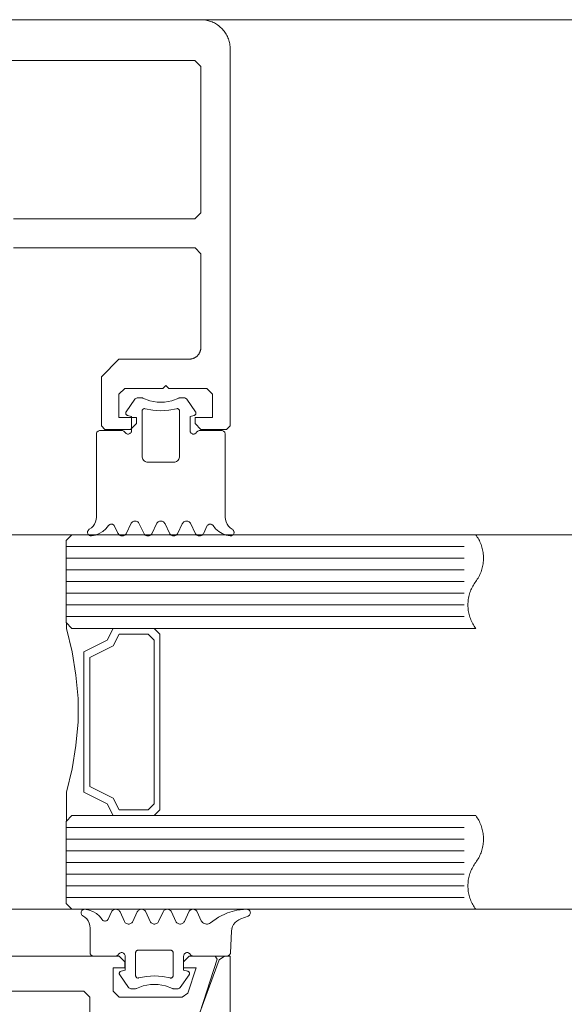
# Model space of a CAD drawing. Header units: millimetres. Extents: x -13532 to 2392, y -5241 to 5322.
# Tile 135 of 256: x -10576.4 to -10571.75, y 1077.44 to 1085.85. Entities that reach past the tile are written whole.
import ezdxf

# ---------------------------------------------------------------- set-up
doc = ezdxf.new("R2010")
doc.units = ezdxf.units.MM
doc.layers.get('0').update_dxf_attribs({"lineweight": 9, "true_color": 0x939393})
doc.layers.add('drzwi - AGP1', color=7, linetype='Continuous', lineweight=13, true_color=0x7f7f7f)
doc.layers.add('uwagi', color=7, linetype='Continuous', lineweight=50, true_color=0xf82f6b, plot=False)

# ---------------------------------------------------------------- blocks, each defined once
blk = doc.blocks.new('zw$58')
for p, q in [((6.352965, 6.757207), (6.278063, 6.650213)), ((6.870836, 6.650213), (6.795885, 6.757207)), ((6.179918, 5.673681), (6.20819, 5.613097)), ((6.2807, 5.613097), (6.3182, 5.693505)), ((6.390709, 5.693505), (6.428209, 5.613097)), ((6.50067, 5.613097), (6.53817, 5.693505)), ((6.61068, 5.693505), (6.64818, 5.613097)), ((6.72069, 5.613097), (6.75819, 5.693505)), ((6.8307, 5.693505), (6.8682, 5.613097)), ((6.940709, 5.613097), (6.968932, 5.673681)), ((5.765458, 5.500001), (9.165458, 5.500001)), ((5.765458, 5.400001), (9.165458, 5.400001)), ((5.765458, 5.300001), (9.165458, 5.300001)), ((5.765458, 5.200001), (9.165458, 5.200001)), ((5.765458, 5.100001), (9.165458, 5.100001)), ((5.765458, 5.000001), (9.165458, 5.000001)), ((5.765458, 4.900001), (9.165458, 4.900001)), ((5.765458, 3.100001), (9.165458, 3.100001)), ((5.765458, 3.000001), (9.165458, 3.000001)), ((5.765458, 2.900001), (9.165458, 2.900001)), ((5.765458, 2.800001), (9.165458, 2.800001)), ((5.765458, 2.700001), (9.165458, 2.700001)), ((5.765458, 2.600001), (9.165458, 2.600001)), ((5.765458, 2.500001), (9.165458, 2.500001)), ((6.125042, 2.31632), (6.153313, 2.376909)), ((6.225823, 2.376909), (6.263323, 2.296495)), ((6.335833, 2.296495), (6.373284, 2.376909)), ((6.445794, 2.376909), (6.483294, 2.296495)), ((6.555803, 2.296495), (6.593303, 2.376909)), ((6.665813, 2.376909), (6.703313, 2.296495)), ((6.775823, 2.296495), (6.813323, 2.376909)), ((7.319817, 2.341814), (7.257952, 2.319304)), ((7.179192, 2.212816), (7.169524, 2.028435)), ((7.17343, 2.233617), (7.17343, 2.233617)), ((7.17343, 2.138372), (7.17343, 2.138372)), ((6.36386, 2.04312), (6.36386, 2.04312)), ((6.768645, 1.995494), (6.768645, 1.995494)), ((6.22094, 1.852617), (6.22094, 1.852617)), ((6.768645, 1.900243), (6.768645, 1.900243)), ((6.298089, 1.732793), (6.223186, 1.839788)), ((6.81596, 1.839788), (6.741009, 1.732793))]:
    blk.add_line(p, q)
for points in [[(5.316062, 8.0502), (6.866666, 8.0502), (6.916666, 8.0002), (6.916666, 7.2002), (6.916571, 7.195838), (6.916285, 7.191485), (6.91581, 7.187147), (6.915147, 7.182835), (6.914296, 7.178556), (6.913259, 7.174318), (6.912038, 7.17013), (6.910635, 7.165998), (6.909054, 7.161932), (6.907297, 7.157938), (6.905367, 7.154025), (6.903269, 7.1502), (6.901005, 7.14647), (6.898581, 7.142842), (6.896001, 7.139324), (6.89327, 7.135921), (6.890394, 7.132641), (6.887377, 7.129489), (6.884225, 7.126472), (6.880945, 7.123596), (6.877542, 7.120865), (6.874024, 7.118285), (6.870396, 7.115861), (6.866666, 7.113598), (6.862841, 7.111499), (6.858928, 7.109569), (6.854934, 7.107812), (6.850868, 7.106231), (6.846737, 7.104828), (6.842548, 7.103608), (6.83831, 7.10257), (6.834031, 7.101719), (6.829719, 7.101056), (6.825382, 7.100581), (6.821028, 7.100295), (6.816666, 7.1002), (6.216666, 7.1002), (6.066666, 6.9502), (6.066666, 6.5302), (6.096666, 6.5002), (6.316666, 6.5002), (6.366666, 6.5502), (6.366666, 6.6002), (6.216666, 6.6002), (6.216666, 6.8002), (6.266666, 6.8502), (6.591666, 6.8502), (6.616666, 6.8752), (6.641666, 6.8502), (6.966666, 6.8502), (7.016666, 6.8002), (7.016666, 6.6002), (6.866666, 6.6002), (6.866666, 6.5502), (6.916666, 6.5002), (7.136666, 6.5002), (7.166666, 6.5302), (7.166666, 9.7502), (7.166428, 9.761105), (7.165715, 9.771989), (7.164527, 9.782832), (7.162868, 9.793612), (7.16074, 9.80431), (7.158147, 9.814905), (7.155095, 9.825377), (7.151589, 9.835705), (7.147636, 9.845871), (7.143243, 9.855855), (7.138419, 9.865637), (7.133172, 9.8752), (7.127514, 9.884525), (7.121454, 9.893594), (7.115004, 9.90239), (7.108177, 9.910897), (7.100985, 9.919098), (7.093443, 9.926977), (7.085564, 9.934519), (7.077363, 9.941711), (7.068856, 9.948538), (7.06006, 9.954988), (7.050991, 9.961048), (7.041666, 9.966706), (7.032103, 9.971953), (7.022321, 9.976777), (7.012337, 9.98117), (7.002171, 9.985123), (6.991842, 9.988629), (6.981371, 9.991682), (6.970776, 9.994274), (6.960078, 9.996402), (6.949298, 9.998061), (6.938455, 9.999249), (6.927571, 9.999962), (6.916666, 10.0002), (2.416666, 10.0002)], [(5.316062, 8.3002), (6.866062, 8.3002), (6.916062, 8.3502), (6.916062, 9.6002), (6.866062, 9.6502), (2.466062, 9.6502)], [(6.420685, 6.766745), (6.41746, 6.768152), (6.414092, 6.769172), (6.410628, 6.769791), (6.407116, 6.77), (6.377526, 6.77), (6.371804, 6.769445), (6.366294, 6.767809), (6.361196, 6.765153), (6.356699, 6.761573), (6.352967, 6.757202)], [(6.420692, 6.766753), (6.47998, 6.743386), (6.542587, 6.731494), (6.606312, 6.731494), (6.668919, 6.743386), (6.728207, 6.766753)], [(6.795916, 6.757225), (6.792857, 6.760918), (6.789249, 6.764077), (6.785184, 6.766621), (6.780765, 6.768485), (6.776105, 6.769621), (6.771325, 6.77), (6.741783, 6.77), (6.738269, 6.769796), (6.734803, 6.769183), (6.731432, 6.768167), (6.728204, 6.766764)], [(6.278065, 6.650215), (6.276323, 6.647197), (6.275132, 6.643923), (6.274526, 6.640492), (6.274525, 6.637008), (6.275128, 6.633577), (6.276318, 6.630302), (6.278057, 6.627283), (6.280294, 6.624613), (6.282961, 6.622371), (6.285975, 6.620626), (6.289247, 6.61943)], [(6.439438, 6.676828), (6.435844, 6.677415), (6.432203, 6.67734), (6.428637, 6.676605), (6.425262, 6.675236), (6.422192, 6.673277), (6.419528, 6.670794), (6.417358, 6.667869), (6.415755, 6.664598), (6.414771, 6.661091), (6.41444, 6.657463), (6.41444, 6.27), (6.415199, 6.261318), (6.417455, 6.252899), (6.421138, 6.245), (6.426138, 6.237861), (6.4323, 6.231698), (6.43944, 6.226699), (6.447339, 6.223015), (6.455757, 6.22076), (6.46444, 6.22), (6.684459, 6.22), (6.693142, 6.22076), (6.70156, 6.223015), (6.709459, 6.226699), (6.716599, 6.231698), (6.722761, 6.237861), (6.727761, 6.245), (6.731444, 6.252899), (6.7337, 6.261318), (6.734459, 6.27), (6.734459, 6.657463), (6.734128, 6.661089), (6.733144, 6.664594), (6.731541, 6.667862), (6.729371, 6.670787), (6.726707, 6.67327), (6.723636, 6.675229), (6.720261, 6.6766), (6.716693, 6.677338), (6.71305, 6.677416), (6.709454, 6.676834)], [(6.439443, 6.676829), (6.506404, 6.663984), (6.57445, 6.659679), (6.642495, 6.663984), (6.709457, 6.676829)], [(6.859606, 6.619418), (6.862885, 6.620607), (6.865907, 6.622349), (6.86858, 6.624588), (6.870824, 6.627259), (6.87257, 6.630279), (6.873765, 6.633556), (6.874373, 6.636991), (6.874374, 6.640479), (6.87377, 6.643915), (6.872578, 6.647193), (6.870834, 6.650215)], [(6.268456, 6.475009), (6.271455, 6.470724), (6.275153, 6.467025), (6.279437, 6.464025), (6.284177, 6.461814), (6.289229, 6.460459), (6.29444, 6.460003), (6.299651, 6.460458), (6.304703, 6.46181), (6.309444, 6.46402), (6.313729, 6.467019), (6.317428, 6.470717), (6.320429, 6.475001), (6.32264, 6.47974), (6.323994, 6.484792), (6.32445, 6.490001), (6.32445, 6.610003), (6.289244, 6.619426)], [(6.880431, 6.474988), (6.87743, 6.470707), (6.87373, 6.467012), (6.869445, 6.464015), (6.864705, 6.461808), (6.859654, 6.460456), (6.854445, 6.460003), (6.849235, 6.46046), (6.844185, 6.461814), (6.839446, 6.464025), (6.835163, 6.467024), (6.831466, 6.470722), (6.828468, 6.475005), (6.826258, 6.479743), (6.824905, 6.484793), (6.82445, 6.490001), (6.82445, 6.610003), (6.859606, 6.619426)], [(5.963608, 5.646098), (5.980964, 5.65806), (5.995959, 5.672875), (6.00813, 5.690084), (6.017102, 5.709158), (6.022599, 5.729508), (6.02445, 5.750505), (6.02445, 6.460003), (6.024905, 6.465209), (6.026258, 6.470258), (6.028466, 6.474995), (6.031463, 6.479277), (6.035158, 6.482974), (6.039439, 6.485974), (6.044175, 6.488186), (6.049223, 6.489542), (6.05443, 6.490001), (6.242467, 6.490001), (6.247679, 6.489549), (6.252734, 6.488199), (6.257477, 6.485991), (6.261765, 6.482993), (6.265467, 6.479296), (6.26847, 6.475012)], [(7.185291, 5.646098), (7.167935, 5.65806), (7.15294, 5.672875), (7.140769, 5.690084), (7.131797, 5.709158), (7.1263, 5.729508), (7.12445, 5.750505), (7.12445, 6.460003), (7.123993, 6.465215), (7.122637, 6.470268), (7.120425, 6.475009), (7.117422, 6.479294), (7.11372, 6.482992), (7.109432, 6.48599), (7.104688, 6.488199), (7.099633, 6.489549), (7.09442, 6.490001), (6.906383, 6.490001), (6.901175, 6.489542), (6.896127, 6.488185), (6.89139, 6.485973), (6.887109, 6.482972), (6.883414, 6.479274), (6.880417, 6.474991)], [(5.963602, 5.646108), (5.959389, 5.643225), (5.955726, 5.639671), (5.952719, 5.635547), (5.950455, 5.630974), (5.948998, 5.626082), (5.948392, 5.621015), (5.948654, 5.615918), (5.949776, 5.61094), (5.951726, 5.606224), (5.954448, 5.601906), (5.957862, 5.598112), (5.961869, 5.594951), (5.966355, 5.592516), (5.971189, 5.590876), (5.97623, 5.590078), (5.981334, 5.590147)], [(5.981334, 5.590144), (6.015944, 5.596665), (6.048873, 5.609155), (6.079101, 5.627228), (6.10569, 5.650322), (6.127816, 5.677723)], [(6.179937, 5.673687), (6.177292, 5.678255), (6.173888, 5.68229), (6.169828, 5.685666), (6.16524, 5.688278), (6.160265, 5.690045), (6.155057, 5.690913), (6.149778, 5.690855), (6.14459, 5.689873), (6.139655, 5.687997), (6.135125, 5.685285), (6.131141, 5.681821), (6.127826, 5.677713)], [(6.390679, 5.693494), (6.387195, 5.699534), (6.382716, 5.704877), (6.377377, 5.70936), (6.371341, 5.712848), (6.364791, 5.715235), (6.357926, 5.716447), (6.350955, 5.716449), (6.344089, 5.71524), (6.337538, 5.712857), (6.3315, 5.709372), (6.326159, 5.704891), (6.321677, 5.699551), (6.31819, 5.693513)], [(6.610689, 5.693513), (6.607203, 5.699551), (6.602721, 5.704891), (6.597379, 5.709372), (6.591341, 5.712857), (6.58479, 5.71524), (6.577925, 5.716449), (6.570954, 5.716447), (6.564089, 5.715235), (6.557539, 5.712848), (6.551503, 5.70936), (6.546164, 5.704877), (6.541685, 5.699534), (6.538201, 5.693494)], [(6.830711, 5.693504), (6.827224, 5.699542), (6.82274, 5.704884), (6.817397, 5.709366), (6.811356, 5.712852), (6.804802, 5.715237), (6.797932, 5.716448), (6.790957, 5.716448), (6.784088, 5.715237), (6.777533, 5.712852), (6.771492, 5.709366), (6.766149, 5.704884), (6.761666, 5.699542), (6.758178, 5.693504)], [(7.021021, 5.677724), (7.017707, 5.681831), (7.013724, 5.685293), (7.009197, 5.688002), (7.004266, 5.689876), (6.999082, 5.690856), (6.993807, 5.690912), (6.988604, 5.690042), (6.983634, 5.688273), (6.979051, 5.685659), (6.974996, 5.682282), (6.971596, 5.678247), (6.968956, 5.673677)], [(7.021034, 5.677723), (7.043167, 5.650315), (7.069765, 5.627216), (7.100003, 5.609142), (7.132944, 5.596654), (7.167565, 5.590139)], [(7.167564, 5.590142), (7.172663, 5.590082), (7.177698, 5.590885), (7.182524, 5.592529), (7.187002, 5.594966), (7.191003, 5.598126), (7.194411, 5.601917), (7.197128, 5.606231), (7.199075, 5.610943), (7.200196, 5.615916), (7.200458, 5.621007), (7.199855, 5.626069), (7.198403, 5.630955), (7.196144, 5.635526), (7.193144, 5.639648), (7.189489, 5.643202), (7.185286, 5.646087)], [(6.208178, 5.613098), (6.211666, 5.607059), (6.216149, 5.601718), (6.221492, 5.597236), (6.227533, 5.593749), (6.234088, 5.591364), (6.240957, 5.590154), (6.247932, 5.590154), (6.254802, 5.591364), (6.261356, 5.593749), (6.267397, 5.597236), (6.27274, 5.601718), (6.277224, 5.607059), (6.280711, 5.613098)], [(6.4282, 5.613089), (6.431686, 5.607052), (6.436166, 5.601713), (6.441506, 5.597233), (6.447542, 5.593748), (6.454091, 5.591364), (6.460955, 5.590153), (6.467924, 5.590153), (6.474788, 5.591364), (6.481337, 5.593748), (6.487374, 5.597233), (6.492713, 5.601713), (6.497194, 5.607052), (6.50068, 5.613089)], [(6.648168, 5.613098), (6.651656, 5.607059), (6.656139, 5.601718), (6.661483, 5.597236), (6.667523, 5.593749), (6.674078, 5.591364), (6.680947, 5.590154), (6.687923, 5.590154), (6.694792, 5.591364), (6.701346, 5.593749), (6.707387, 5.597236), (6.71273, 5.601718), (6.717214, 5.607059), (6.720701, 5.613098)], [(6.86819, 5.613089), (6.871677, 5.607051), (6.876159, 5.601711), (6.8815, 5.59723), (6.887538, 5.593745), (6.894089, 5.591362), (6.900955, 5.590153), (6.907926, 5.590154), (6.914791, 5.591367), (6.921341, 5.593754), (6.927377, 5.597242), (6.932716, 5.601725), (6.937195, 5.607068), (6.940679, 5.613107)], [(5.767458, 3.152001), (5.767458, 3.400001), (5.817458, 3.600001), (5.847458, 3.800001), (5.867458, 4.000001), (5.867458, 4.200001), (5.847458, 4.400001), (5.817458, 4.600001), (5.767458, 4.800001), (5.767458, 4.848001)], [(5.817458, 4.800001), (6.167458, 4.800001), (6.117458, 4.700001), (5.917458, 4.600001), (5.917458, 3.400001), (6.117458, 3.300001), (6.167458, 3.200001), (5.817458, 3.200001)], [(5.926458, 2.399859), (5.921354, 2.399928), (5.916312, 2.399131), (5.911479, 2.39749), (5.906993, 2.395054), (5.902985, 2.391893), (5.899571, 2.388099), (5.89685, 2.383781), (5.8949, 2.379064), (5.893778, 2.374085), (5.893516, 2.368987), (5.894122, 2.363919), (5.895579, 2.359028), (5.897843, 2.354453), (5.900851, 2.350329), (5.904514, 2.346775), (5.908726, 2.343892)], [(6.07294, 2.312277), (6.050814, 2.339678), (6.024225, 2.362773), (5.993997, 2.380845), (5.961067, 2.393336), (5.926458, 2.399856)], [(6.225791, 2.3769), (6.222307, 2.382939), (6.217828, 2.388282), (6.212489, 2.392765), (6.206453, 2.396253), (6.199904, 2.398639), (6.193039, 2.399852), (6.186069, 2.399854), (6.179204, 2.398645), (6.172653, 2.396262), (6.166615, 2.392777), (6.161274, 2.388296), (6.156792, 2.382956), (6.153305, 2.376918)], [(6.445802, 2.376918), (6.442315, 2.382956), (6.437833, 2.388296), (6.432492, 2.392777), (6.426454, 2.396262), (6.419903, 2.398645), (6.413038, 2.399854), (6.406068, 2.399852), (6.399203, 2.398639), (6.392654, 2.396253), (6.386618, 2.392765), (6.381279, 2.388282), (6.3768, 2.382939), (6.373316, 2.3769)], [(6.665824, 2.376909), (6.662336, 2.382948), (6.657853, 2.388289), (6.65251, 2.392771), (6.646469, 2.396257), (6.639915, 2.398642), (6.633046, 2.399853), (6.626071, 2.399853), (6.619202, 2.398642), (6.612648, 2.396257), (6.606607, 2.392771), (6.601264, 2.388289), (6.596781, 2.382948), (6.593293, 2.376909)], [(6.885801, 2.3769), (6.882317, 2.382939), (6.877838, 2.388282), (6.872499, 2.392765), (6.866463, 2.396253), (6.859914, 2.398639), (6.853049, 2.399852), (6.846078, 2.399854), (6.839213, 2.398645), (6.832662, 2.396262), (6.826625, 2.392777), (6.821284, 2.388296), (6.816802, 2.382956), (6.813315, 2.376918)], [(6.885833, 2.376909), (6.920598, 2.302269), (6.925192, 2.294389), (6.931142, 2.287474), (6.938248, 2.281755), (6.946276, 2.277423), (6.954957, 2.274621), (6.964002, 2.273442), (6.973111, 2.273927), (6.98198, 2.276059), (6.990315, 2.279766), (6.997837, 2.284926)], [(7.309075, 2.399997), (7.225042, 2.391525), (7.143634, 2.36903), (7.067174, 2.333153), (6.997843, 2.284919)], [(7.319817, 2.341817), (7.32458, 2.344043), (7.328882, 2.347067), (7.332589, 2.350796), (7.335588, 2.355114), (7.337787, 2.359889), (7.339119, 2.364975), (7.339543, 2.370216), (7.339045, 2.37545), (7.337641, 2.380516), (7.335374, 2.38526), (7.332314, 2.389535), (7.328554, 2.393211), (7.324211, 2.396173), (7.319417, 2.398333), (7.314319, 2.399622), (7.309075, 2.400001)], [(6.213592, 2.01499), (6.210589, 2.010707), (6.206887, 2.007011), (6.2026, 2.004014), (6.197857, 2.001807), (6.192803, 2.000457), (6.187591, 2.000005), (5.999553, 2.000005), (5.994347, 2.000461), (5.9893, 2.001814), (5.984563, 2.004024), (5.980282, 2.007023), (5.976587, 2.010721), (5.97359, 2.015004), (5.971381, 2.019744), (5.970028, 2.024795), (5.969573, 2.030004), (5.969573, 2.239501), (5.967722, 2.260494), (5.962225, 2.280839), (5.953254, 2.299909), (5.941084, 2.317116), (5.926092, 2.331929), (5.908738, 2.343891)], [(6.072951, 2.312287), (6.076266, 2.308178), (6.08025, 2.304715), (6.08478, 2.302003), (6.089714, 2.300127), (6.094902, 2.299145), (6.100181, 2.299087), (6.105388, 2.299955), (6.110363, 2.301723), (6.114951, 2.304334), (6.11901, 2.30771), (6.122414, 2.311744), (6.125059, 2.316313)], [(6.263316, 2.296488), (6.266803, 2.290452), (6.271285, 2.285112), (6.276626, 2.280633), (6.282663, 2.277149), (6.289214, 2.274766), (6.296079, 2.273557), (6.303049, 2.273559), (6.309913, 2.274771), (6.316462, 2.277157), (6.322498, 2.280645), (6.327836, 2.285127), (6.332316, 2.290469), (6.3358, 2.296507)], [(6.483284, 2.296498), (6.486772, 2.29046), (6.491256, 2.28512), (6.496599, 2.280639), (6.502639, 2.277153), (6.509193, 2.274769), (6.516061, 2.273558), (6.523036, 2.273558), (6.529904, 2.274769), (6.536458, 2.277153), (6.542499, 2.280639), (6.547842, 2.28512), (6.552325, 2.29046), (6.555813, 2.296498)], [(6.703306, 2.296488), (6.706793, 2.290452), (6.711275, 2.285112), (6.716616, 2.280633), (6.722654, 2.277149), (6.729204, 2.274766), (6.736069, 2.273557), (6.743039, 2.273559), (6.749903, 2.274771), (6.756452, 2.277157), (6.762488, 2.280645), (6.767827, 2.285127), (6.772306, 2.290469), (6.77579, 2.296507)], [(7.257949, 2.319293), (7.239771, 2.310898), (7.223242, 2.299597), (7.208822, 2.285706), (7.196913, 2.269612), (7.187846, 2.251761), (7.181873, 2.232653), (7.179161, 2.212817)], [(6.234368, 1.87058), (6.269573, 1.880004), (6.269573, 2.000005), (6.269117, 2.005215), (6.267762, 2.010267), (6.265551, 2.015007), (6.26255, 2.019291), (6.258851, 2.022988), (6.254565, 2.025987), (6.249824, 2.028197), (6.244771, 2.029549), (6.239561, 2.030004), (6.23435, 2.029547), (6.229298, 2.028191), (6.224558, 2.02598), (6.220274, 2.022978), (6.216577, 2.019279), (6.213578, 2.014994)], [(6.654535, 1.813178), (6.658129, 1.812591), (6.661769, 1.812666), (6.665336, 1.8134), (6.66871, 1.814769), (6.67178, 1.816727), (6.674444, 1.81921), (6.676614, 1.822134), (6.678218, 1.825404), (6.679202, 1.82891), (6.679534, 1.832537), (6.679534, 2.030004), (6.679231, 2.033474), (6.67833, 2.036839), (6.676859, 2.039997), (6.674863, 2.042852), (6.672402, 2.045317), (6.66955, 2.047317), (6.666395, 2.048792), (6.663032, 2.049697), (6.659563, 2.050005), (6.379534, 2.050005), (6.376065, 2.049697), (6.372702, 2.048792), (6.369547, 2.047317), (6.366695, 2.045317), (6.364234, 2.042852), (6.362238, 2.039997), (6.360767, 2.036839), (6.359867, 2.033474), (6.359563, 2.030004), (6.359563, 1.832537), (6.359895, 1.82891), (6.36088, 1.825404), (6.362483, 1.822134), (6.364653, 1.81921), (6.367317, 1.816727), (6.370387, 1.814769), (6.373761, 1.8134), (6.377328, 1.812666), (6.380968, 1.812591), (6.384562, 1.813178)], [(6.825517, 2.015004), (6.822519, 2.019288), (6.818824, 2.022985), (6.814543, 2.025985), (6.809807, 2.028195), (6.80476, 2.029548), (6.799554, 2.030004), (6.794348, 2.029548), (6.7893, 2.028195), (6.784564, 2.025985), (6.780284, 2.022986), (6.776588, 2.019288), (6.773591, 2.015005), (6.771382, 2.010265), (6.770029, 2.005214), (6.769573, 2.000005), (6.769573, 1.880004), (6.804729, 1.87058)], [(6.825542, 2.015011), (6.828539, 2.010729), (6.832234, 2.007032), (6.836515, 2.004032), (6.841251, 2.001821), (6.846299, 2.000465), (6.851507, 2.000005), (7.139544, 2.000005), (7.144585, 2.000427), (7.149484, 2.00169), (7.154101, 2.003759), (7.158305, 2.006573), (7.161976, 2.010053), (7.16501, 2.014101), (7.167321, 2.0186), (7.168842, 2.023424), (7.169532, 2.028435)], [(6.907872, 1.516841), (7.071754, 1.967101), (7.118738, 2), (7.166666, 2), (7.166666, 0.25)], [(3.367637, 1.5), (3.367637, 1.65), (3.417637, 1.7), (4.642637, 1.7), (4.667637, 1.725), (4.692637, 1.7), (5.917637, 1.7), (5.967637, 1.65), (5.967637, 1.5)], [(6.908608, 1.516156), (7.056666, 1.973844), (7.037637, 2), (6.817637, 2), (6.767637, 1.95), (6.767637, 1.900499), (6.875286, 1.900499), (6.805448, 1.684611), (6.757875, 1.65), (6.217637, 1.65), (6.167637, 1.7), (6.167637, 1.900499), (6.267637, 1.900499), (6.267637, 1.95), (6.217637, 2), (3.117637, 2)], [(6.234371, 1.87057), (6.231099, 1.869375), (6.228084, 1.86763), (6.225418, 1.865388), (6.223181, 1.862718), (6.221441, 1.859699), (6.220252, 1.856425), (6.219648, 1.852994), (6.21965, 1.84951), (6.220256, 1.846079), (6.221448, 1.842805), (6.223189, 1.839788)], [(6.81596, 1.8398), (6.817702, 1.842819), (6.818894, 1.846094), (6.819498, 1.849526), (6.819496, 1.853011), (6.818889, 1.856443), (6.817695, 1.859717), (6.815949, 1.862734), (6.813706, 1.865403), (6.811033, 1.867643), (6.808012, 1.869385), (6.804734, 1.870576)], [(6.654538, 1.813178), (6.587585, 1.826018), (6.519549, 1.830321), (6.451512, 1.826018), (6.384559, 1.813178)], [(6.298092, 1.732797), (6.301824, 1.728426), (6.306321, 1.724847), (6.311418, 1.722191), (6.316928, 1.720555), (6.322649, 1.72), (6.352239, 1.72), (6.355752, 1.720209), (6.359216, 1.720828), (6.362584, 1.721849), (6.36581, 1.723257)], [(6.673335, 1.723238), (6.614045, 1.746608), (6.551435, 1.758504), (6.487705, 1.758508), (6.425094, 1.74662), (6.365801, 1.723258)], [(6.673326, 1.723237), (6.676555, 1.721833), (6.679926, 1.720818), (6.683392, 1.720204), (6.686907, 1.72), (6.716448, 1.72), (6.722167, 1.720551), (6.727675, 1.722183), (6.732772, 1.724837), (6.737269, 1.728415), (6.741001, 1.732786)]]:
    blk.add_lwpolyline(points)
for points in [[(5.815458, 4.800001), (9.265458, 4.800001), (9.25848, 4.80966), (9.251851, 4.819563), (9.245581, 4.829696), (9.239677, 4.840046), (9.234147, 4.850601), (9.228997, 4.861347), (9.224235, 4.87227), (9.219866, 4.883356), (9.215897, 4.894592), (9.212331, 4.905962), (9.209174, 4.917452), (9.20643, 4.929048), (9.204102, 4.940734), (9.202194, 4.952497), (9.200706, 4.96432), (9.199643, 4.976188), (9.199004, 4.988087), (9.198791, 5.000001), (9.199004, 5.011915), (9.199643, 5.023814), (9.200706, 5.035683), (9.202194, 5.047506), (9.204102, 5.059268), (9.20643, 5.070954), (9.209174, 5.08255), (9.212331, 5.09404), (9.215897, 5.10541), (9.219866, 5.116646), (9.224235, 5.127732), (9.228997, 5.138655), (9.234147, 5.149401), (9.239677, 5.159956), (9.245581, 5.170307), (9.251851, 5.18044), (9.25848, 5.190342), (9.265458, 5.200001), (9.272436, 5.20966), (9.279064, 5.219563), (9.285335, 5.229696), (9.291239, 5.240046), (9.296769, 5.250601), (9.301918, 5.261347), (9.306681, 5.27227), (9.311049, 5.283356), (9.315019, 5.294592), (9.318584, 5.305962), (9.321741, 5.317452), (9.324485, 5.329048), (9.326813, 5.340734), (9.328722, 5.352497), (9.330209, 5.36432), (9.331273, 5.376188), (9.331911, 5.388087), (9.332124, 5.400001), (9.331911, 5.411915), (9.331273, 5.423814), (9.330209, 5.435683), (9.328722, 5.447506), (9.326813, 5.459268), (9.324485, 5.470954), (9.321741, 5.48255), (9.318584, 5.49404), (9.315019, 5.50541), (9.311049, 5.516646), (9.306681, 5.527732), (9.301918, 5.538655), (9.296769, 5.549401), (9.291239, 5.559956), (9.285335, 5.570307), (9.279064, 5.58044), (9.272436, 5.590342), (9.265458, 5.600001), (5.815458, 5.600001), (5.765458, 5.550001), (5.765458, 4.850001), (5.815458, 4.800001)], [(6.517458, 3.200001), (6.567458, 3.250001), (6.567458, 4.750001), (6.517458, 4.800001), (6.167458, 4.800001), (6.117458, 4.700001), (5.917458, 4.600001), (5.917458, 3.400001), (6.117458, 3.300001), (6.167458, 3.200001), (6.517458, 3.200001)], [(6.467458, 3.250001), (6.517458, 3.300001), (6.517458, 4.700001), (6.467458, 4.750001), (6.217458, 4.750001), (6.167458, 4.650001), (5.967458, 4.550001), (5.967458, 3.450001), (6.167458, 3.350001), (6.217458, 3.250001), (6.467458, 3.250001)], [(5.815458, 2.400001), (9.265458, 2.400001), (9.25848, 2.40966), (9.251851, 2.419563), (9.245581, 2.429696), (9.239677, 2.440046), (9.234147, 2.450601), (9.228997, 2.461347), (9.224235, 2.47227), (9.219866, 2.483356), (9.215897, 2.494592), (9.212331, 2.505962), (9.209174, 2.517452), (9.20643, 2.529048), (9.204102, 2.540734), (9.202194, 2.552497), (9.200706, 2.56432), (9.199643, 2.576188), (9.199004, 2.588087), (9.198791, 2.600001), (9.199004, 2.611915), (9.199643, 2.623814), (9.200706, 2.635683), (9.202194, 2.647506), (9.204102, 2.659268), (9.20643, 2.670954), (9.209174, 2.68255), (9.212331, 2.69404), (9.215897, 2.70541), (9.219866, 2.716646), (9.224235, 2.727732), (9.228997, 2.738655), (9.234147, 2.749401), (9.239677, 2.759956), (9.245581, 2.770307), (9.251851, 2.78044), (9.25848, 2.790342), (9.265458, 2.800001), (9.272436, 2.80966), (9.279064, 2.819563), (9.285335, 2.829696), (9.291239, 2.840046), (9.296769, 2.850601), (9.301918, 2.861347), (9.306681, 2.87227), (9.311049, 2.883356), (9.315019, 2.894592), (9.318584, 2.905962), (9.321741, 2.917452), (9.324485, 2.929048), (9.326813, 2.940734), (9.328722, 2.952497), (9.330209, 2.96432), (9.331273, 2.976188), (9.331911, 2.988087), (9.332124, 3.000001), (9.331911, 3.011915), (9.331273, 3.023814), (9.330209, 3.035683), (9.328722, 3.047506), (9.326813, 3.059268), (9.324485, 3.070954), (9.321741, 3.08255), (9.318584, 3.09404), (9.315019, 3.10541), (9.311049, 3.116646), (9.306681, 3.127732), (9.301918, 3.138655), (9.296769, 3.149401), (9.291239, 3.159956), (9.285335, 3.170307), (9.279064, 3.18044), (9.272436, 3.190342), (9.265458, 3.200001), (5.815458, 3.200001), (5.765458, 3.150001), (5.765458, 2.450001), (5.815458, 2.400001)]]:
    blk.add_lwpolyline(points, close=True)
blk = doc.blocks.new('wz1')
at = {"layer": 'drzwi - AGP1'}
for points in [[(-11179.6066, 585.8541), (-10335.8794, 585.8541)], [(-11178.4578, 581.4541), (-10338.6685, 581.4541)], [(-11178.4578, 578.2541), (-10339.6806, 578.2541)]]:
    blk.add_lwpolyline(points, dxfattribs=at)
blk.add_blockref('zw$58', (-10581.7733, 575.8539), dxfattribs=at)

msp = doc.modelspace()

# ---------------------------------------------------------------- block references
at = {"layer": 'uwagi'}
msp.add_blockref('wz1', (0, 500), dxfattribs=at)

doc.saveas('drawing.dxf')
